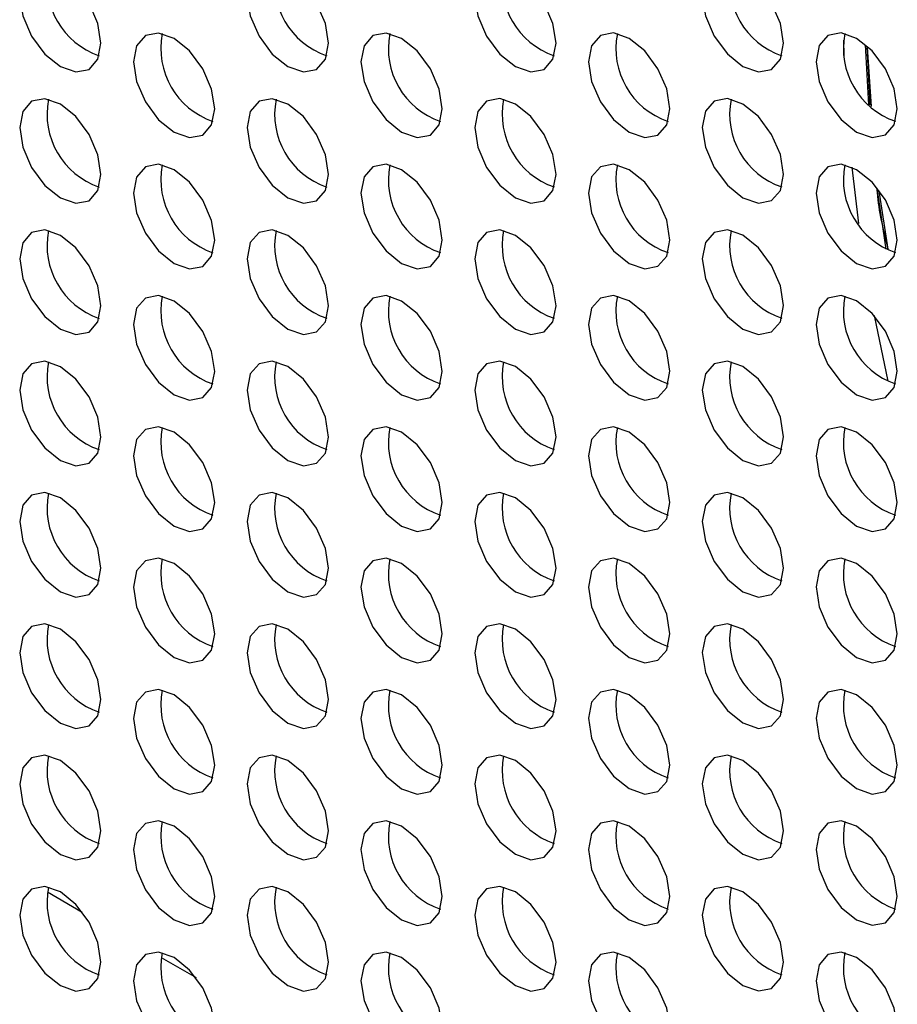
# Model space of a CAD drawing. Header units: millimetres. Extents: x 256 to 1374, y 313 to 1176.
# Tile 168 of 212: x 1162.85 to 1170.49, y 966.56 to 975.13. Entities that reach past the tile are written whole.
import ezdxf

# ---------------------------------------------------------------- set-up
doc = ezdxf.new("R2010")
doc.units = ezdxf.units.MM

msp = doc.modelspace()

# ---------------------------------------------------------------- linework, layer by layer
at = {"color": 7, "linetype": 'Continuous', "lineweight": 30}
for p, q in [((1170.019, 974.9522), (1170.0228, 974.8157)), ((1170.2402, 974.3905), (1170.2117, 974.9131)), ((1170.2215, 974.8978), (1170.2495, 974.3868)), ((1170.2634, 974.375), (1170.2281, 974.8927)), ((1170.0909, 973.8467), (1170.1511, 973.3577)), ((1170.39, 973.1333), (1170.3133, 973.6648)), ((1170.3252, 973.6398), (1170.4045, 973.1336)), ((1170.2848, 972.5555), (1170.4058, 971.9825))]:
    msp.add_line(p, q, dxfattribs=at)
at = {"color": 8, "linetype": 'Continuous', "lineweight": 30}
for p, q in [((1163.0916, 967.537), (1163.3954, 967.3616)), ((1164.0816, 966.9655), (1164.3854, 966.7901))]:
    msp.add_line(p, q, dxfattribs=at)
at = {"color": 7, "linetype": 'Continuous', "lineweight": 30, "flags": 128}
for points in [[(1163.5576, 974.9267), (1163.5307, 975.0985), (1163.4541, 975.2752), (1163.3394, 975.4299), (1163.2041, 975.5391), (1163.0688, 975.5861), (1162.9541, 975.5638), (1162.8774, 975.4756), (1162.8505, 975.3349), (1162.8774, 975.1631), (1162.9541, 974.9864), (1163.0688, 974.8317), (1163.2041, 974.7226), (1163.3394, 974.6755), (1163.4541, 974.6978), (1163.5307, 974.786), (1163.5576, 974.9267)], [(1165.5375, 974.9269), (1165.5106, 975.0987), (1165.434, 975.2754), (1165.3193, 975.4301), (1165.184, 975.5393), (1165.0487, 975.5863), (1164.934, 975.564), (1164.8573, 975.4758), (1164.8304, 975.3351), (1164.8573, 975.1633), (1164.934, 974.9866), (1165.0487, 974.8319), (1165.184, 974.7227), (1165.3193, 974.6757), (1165.434, 974.698), (1165.5106, 974.7862), (1165.5375, 974.9269)], [(1167.5174, 974.9271), (1167.4905, 975.0989), (1167.4139, 975.2756), (1167.2992, 975.4303), (1167.1639, 975.5395), (1167.0286, 975.5865), (1166.9139, 975.5642), (1166.8372, 975.476), (1166.8103, 975.3353), (1166.8372, 975.1635), (1166.9139, 974.9868), (1167.0286, 974.8321), (1167.1639, 974.7229), (1167.2992, 974.6759), (1167.4139, 974.6982), (1167.4905, 974.7864), (1167.5174, 974.9271)], [(1169.4973, 974.9273), (1169.4704, 975.0991), (1169.3938, 975.2757), (1169.2791, 975.4305), (1169.1438, 975.5396), (1169.0085, 975.5867), (1168.8938, 975.5644), (1168.8171, 975.4762), (1168.7902, 975.3355), (1168.8171, 975.1637), (1168.8938, 974.987), (1169.0085, 974.8323), (1169.1438, 974.7231), (1169.2791, 974.6761), (1169.3938, 974.6984), (1169.4704, 974.7866), (1169.4973, 974.9273)], [(1164.5476, 974.3552), (1164.5207, 974.527), (1164.444, 974.7037), (1164.3293, 974.8584), (1164.194, 974.9676), (1164.0587, 975.0146), (1163.944, 974.9923), (1163.8674, 974.9041), (1163.8405, 974.7634), (1163.8674, 974.5917), (1163.944, 974.415), (1164.0587, 974.2602), (1164.194, 974.1511), (1164.3293, 974.104), (1164.444, 974.1263), (1164.5207, 974.2145), (1164.5476, 974.3552)], [(1166.5275, 974.3554), (1166.5006, 974.5272), (1166.4239, 974.7039), (1166.3092, 974.8586), (1166.1739, 974.9678), (1166.0386, 975.0148), (1165.9239, 974.9925), (1165.8473, 974.9043), (1165.8204, 974.7636), (1165.8473, 974.5918), (1165.9239, 974.4152), (1166.0386, 974.2604), (1166.1739, 974.1512), (1166.3092, 974.1042), (1166.4239, 974.1265), (1166.5006, 974.2147), (1166.5275, 974.3554)], [(1168.5074, 974.3556), (1168.4805, 974.5274), (1168.4038, 974.7041), (1168.2891, 974.8588), (1168.1538, 974.968), (1168.0185, 975.015), (1167.9038, 974.9927), (1167.8272, 974.9045), (1167.8003, 974.7638), (1167.8272, 974.592), (1167.9038, 974.4153), (1168.0185, 974.2606), (1168.1538, 974.1514), (1168.2891, 974.1044), (1168.4038, 974.1267), (1168.4805, 974.2149), (1168.5074, 974.3556)], [(1170.4873, 974.3558), (1170.4604, 974.5276), (1170.3837, 974.7043), (1170.269, 974.859), (1170.1337, 974.9682), (1169.9984, 975.0152), (1169.8837, 974.9929), (1169.8071, 974.9047), (1169.7802, 974.764), (1169.8071, 974.5922), (1169.8837, 974.4155), (1169.9984, 974.2608), (1170.1337, 974.1516), (1170.269, 974.1046), (1170.3837, 974.1269), (1170.4604, 974.2151), (1170.4873, 974.3558)], [(1163.5576, 973.7836), (1163.5307, 973.9553), (1163.4541, 974.132), (1163.3394, 974.2867), (1163.2041, 974.3959), (1163.0688, 974.443), (1162.9541, 974.4207), (1162.8774, 974.3325), (1162.8505, 974.1918), (1162.8774, 974.02), (1162.9541, 973.8433), (1163.0688, 973.6886), (1163.2041, 973.5794), (1163.3394, 973.5324), (1163.4541, 973.5546), (1163.5307, 973.6429), (1163.5576, 973.7836)], [(1165.5375, 973.7837), (1165.5106, 973.9555), (1165.434, 974.1322), (1165.3193, 974.2869), (1165.184, 974.3961), (1165.0487, 974.4431), (1164.934, 974.4209), (1164.8573, 974.3327), (1164.8304, 974.192), (1164.8573, 974.0202), (1164.934, 973.8435), (1165.0487, 973.6888), (1165.184, 973.5796), (1165.3193, 973.5325), (1165.434, 973.5548), (1165.5106, 973.643), (1165.5375, 973.7837)], [(1167.5174, 973.7839), (1167.4905, 973.9557), (1167.4139, 974.1324), (1167.2992, 974.2871), (1167.1639, 974.3963), (1167.0286, 974.4433), (1166.9139, 974.421), (1166.8372, 974.3328), (1166.8103, 974.1921), (1166.8372, 974.0204), (1166.9139, 973.8437), (1167.0286, 973.689), (1167.1639, 973.5798), (1167.2992, 973.5327), (1167.4139, 973.555), (1167.4905, 973.6432), (1167.5174, 973.7839)], [(1169.4973, 973.7841), (1169.4704, 973.9559), (1169.3938, 974.1326), (1169.2791, 974.2873), (1169.1438, 974.3965), (1169.0085, 974.4435), (1168.8938, 974.4212), (1168.8171, 974.333), (1168.7902, 974.1923), (1168.8171, 974.0205), (1168.8938, 973.8439), (1169.0085, 973.6891), (1169.1438, 973.5799), (1169.2791, 973.5329), (1169.3938, 973.5552), (1169.4704, 973.6434), (1169.4973, 973.7841)], [(1164.5476, 973.2121), (1164.5207, 973.3838), (1164.444, 973.5605), (1164.3293, 973.7153), (1164.194, 973.8244), (1164.0587, 973.8715), (1163.944, 973.8492), (1163.8674, 973.761), (1163.8405, 973.6203), (1163.8674, 973.4485), (1163.944, 973.2718), (1164.0587, 973.1171), (1164.194, 973.0079), (1164.3293, 972.9609), (1164.444, 972.9832), (1164.5207, 973.0714), (1164.5476, 973.2121)], [(1166.5275, 973.2123), (1166.5006, 973.384), (1166.4239, 973.5607), (1166.3092, 973.7154), (1166.1739, 973.8246), (1166.0386, 973.8717), (1165.9239, 973.8494), (1165.8473, 973.7612), (1165.8204, 973.6205), (1165.8473, 973.4487), (1165.9239, 973.272), (1166.0386, 973.1173), (1166.1739, 973.0081), (1166.3092, 972.9611), (1166.4239, 972.9833), (1166.5006, 973.0716), (1166.5275, 973.2123)], [(1168.5074, 973.2124), (1168.4805, 973.3842), (1168.4038, 973.5609), (1168.2891, 973.7156), (1168.1538, 973.8248), (1168.0185, 973.8718), (1167.9038, 973.8496), (1167.8272, 973.7614), (1167.8003, 973.6206), (1167.8272, 973.4489), (1167.9038, 973.2722), (1168.0185, 973.1175), (1168.1538, 973.0083), (1168.2891, 972.9613), (1168.4038, 972.9835), (1168.4805, 973.0717), (1168.5074, 973.2124)], [(1170.4873, 973.2126), (1170.4604, 973.3844), (1170.3837, 973.5611), (1170.269, 973.7158), (1170.1337, 973.825), (1169.9984, 973.872), (1169.8837, 973.8497), (1169.8071, 973.7615), (1169.7802, 973.6208), (1169.8071, 973.4491), (1169.8837, 973.2724), (1169.9984, 973.1176), (1170.1337, 973.0085), (1170.269, 972.9614), (1170.3837, 972.9837), (1170.4604, 973.0719), (1170.4873, 973.2126)], [(1163.5576, 972.6404), (1163.5307, 972.8122), (1163.4541, 972.9889), (1163.3394, 973.1436), (1163.2041, 973.2528), (1163.0688, 973.2998), (1162.9541, 973.2775), (1162.8774, 973.1893), (1162.8505, 973.0486), (1162.8774, 972.8768), (1162.9541, 972.7001), (1163.0688, 972.5454), (1163.2041, 972.4362), (1163.3394, 972.3892), (1163.4541, 972.4115), (1163.5307, 972.4997), (1163.5576, 972.6404)], [(1165.5375, 972.6406), (1165.5106, 972.8124), (1165.434, 972.9891), (1165.3193, 973.1438), (1165.184, 973.253), (1165.0487, 973.3), (1164.934, 973.2777), (1164.8573, 973.1895), (1164.8304, 973.0488), (1164.8573, 972.877), (1164.934, 972.7003), (1165.0487, 972.5456), (1165.184, 972.4364), (1165.3193, 972.3894), (1165.434, 972.4117), (1165.5106, 972.4999), (1165.5375, 972.6406)], [(1167.5174, 972.6408), (1167.4905, 972.8125), (1167.4139, 972.9892), (1167.2992, 973.144), (1167.1639, 973.2531), (1167.0286, 973.3002), (1166.9139, 973.2779), (1166.8372, 973.1897), (1166.8103, 973.049), (1166.8372, 972.8772), (1166.9139, 972.7005), (1167.0286, 972.5458), (1167.1639, 972.4366), (1167.2992, 972.3896), (1167.4139, 972.4119), (1167.4905, 972.5001), (1167.5174, 972.6408)], [(1169.4973, 972.641), (1169.4704, 972.8127), (1169.3938, 972.9894), (1169.2791, 973.1441), (1169.1438, 973.2533), (1169.0085, 973.3004), (1168.8938, 973.2781), (1168.8171, 973.1899), (1168.7902, 973.0492), (1168.8171, 972.8774), (1168.8938, 972.7007), (1169.0085, 972.546), (1169.1438, 972.4368), (1169.2791, 972.3898), (1169.3938, 972.4121), (1169.4704, 972.5003), (1169.4973, 972.641)], [(1164.5476, 972.0689), (1164.5207, 972.2407), (1164.444, 972.4174), (1164.3293, 972.5721), (1164.194, 972.6813), (1164.0587, 972.7283), (1163.944, 972.706), (1163.8674, 972.6178), (1163.8405, 972.4771), (1163.8674, 972.3053), (1163.944, 972.1287), (1164.0587, 971.9739), (1164.194, 971.8648), (1164.3293, 971.8177), (1164.444, 971.84), (1164.5207, 971.9282), (1164.5476, 972.0689)], [(1166.5275, 972.0691), (1166.5006, 972.2409), (1166.4239, 972.4176), (1166.3092, 972.5723), (1166.1739, 972.6815), (1166.0386, 972.7285), (1165.9239, 972.7062), (1165.8473, 972.618), (1165.8204, 972.4773), (1165.8473, 972.3055), (1165.9239, 972.1288), (1166.0386, 971.9741), (1166.1739, 971.8649), (1166.3092, 971.8179), (1166.4239, 971.8402), (1166.5006, 971.9284), (1166.5275, 972.0691)], [(1168.5074, 972.0693), (1168.4805, 972.2411), (1168.4038, 972.4178), (1168.2891, 972.5725), (1168.1538, 972.6817), (1168.0185, 972.7287), (1167.9038, 972.7064), (1167.8272, 972.6182), (1167.8003, 972.4775), (1167.8272, 972.3057), (1167.9038, 972.129), (1168.0185, 971.9743), (1168.1538, 971.8651), (1168.2891, 971.8181), (1168.4038, 971.8404), (1168.4805, 971.9286), (1168.5074, 972.0693)], [(1170.4873, 972.0695), (1170.4604, 972.2413), (1170.3837, 972.4179), (1170.269, 972.5727), (1170.1337, 972.6818), (1169.9984, 972.7289), (1169.8837, 972.7066), (1169.8071, 972.6184), (1169.7802, 972.4777), (1169.8071, 972.3059), (1169.8837, 972.1292), (1169.9984, 971.9745), (1170.1337, 971.8653), (1170.269, 971.8183), (1170.3837, 971.8406), (1170.4604, 971.9288), (1170.4873, 972.0695)], [(1163.5576, 971.4972), (1163.5307, 971.669), (1163.4541, 971.8457), (1163.3394, 972.0004), (1163.2041, 972.1096), (1163.0688, 972.1566), (1162.9541, 972.1344), (1162.8774, 972.0462), (1162.8505, 971.9055), (1162.8774, 971.7337), (1162.9541, 971.557), (1163.0688, 971.4023), (1163.2041, 971.2931), (1163.3394, 971.246), (1163.4541, 971.2683), (1163.5307, 971.3565), (1163.5576, 971.4972)], [(1165.5375, 971.4974), (1165.5106, 971.6692), (1165.434, 971.8459), (1165.3193, 972.0006), (1165.184, 972.1098), (1165.0487, 972.1568), (1164.934, 972.1345), (1164.8573, 972.0463), (1164.8304, 971.9056), (1164.8573, 971.7339), (1164.934, 971.5572), (1165.0487, 971.4024), (1165.184, 971.2933), (1165.3193, 971.2462), (1165.434, 971.2685), (1165.5106, 971.3567), (1165.5375, 971.4974)], [(1167.5174, 971.4976), (1167.4905, 971.6694), (1167.4139, 971.8461), (1167.2992, 972.0008), (1167.1639, 972.11), (1167.0286, 972.157), (1166.9139, 972.1347), (1166.8372, 972.0465), (1166.8103, 971.9058), (1166.8372, 971.734), (1166.9139, 971.5574), (1167.0286, 971.4026), (1167.1639, 971.2934), (1167.2992, 971.2464), (1167.4139, 971.2687), (1167.4905, 971.3569), (1167.5174, 971.4976)], [(1169.4973, 971.4978), (1169.4704, 971.6696), (1169.3938, 971.8463), (1169.2791, 972.001), (1169.1438, 972.1102), (1169.0085, 972.1572), (1168.8938, 972.1349), (1168.8171, 972.0467), (1168.7902, 971.906), (1168.8171, 971.7342), (1168.8938, 971.5575), (1169.0085, 971.4028), (1169.1438, 971.2936), (1169.2791, 971.2466), (1169.3938, 971.2689), (1169.4704, 971.3571), (1169.4973, 971.4978)], [(1164.5476, 970.9258), (1164.5207, 971.0975), (1164.444, 971.2742), (1164.3293, 971.4289), (1164.194, 971.5381), (1164.0587, 971.5852), (1163.944, 971.5629), (1163.8674, 971.4747), (1163.8405, 971.334), (1163.8674, 971.1622), (1163.944, 970.9855), (1164.0587, 970.8308), (1164.194, 970.7216), (1164.3293, 970.6746), (1164.444, 970.6969), (1164.5207, 970.7851), (1164.5476, 970.9258)], [(1166.5275, 970.9259), (1166.5006, 971.0977), (1166.4239, 971.2744), (1166.3092, 971.4291), (1166.1739, 971.5383), (1166.0386, 971.5853), (1165.9239, 971.5631), (1165.8473, 971.4749), (1165.8204, 971.3342), (1165.8473, 971.1624), (1165.9239, 970.9857), (1166.0386, 970.831), (1166.1739, 970.7218), (1166.3092, 970.6748), (1166.4239, 970.697), (1166.5006, 970.7852), (1166.5275, 970.9259)], [(1168.5074, 970.9261), (1168.4805, 971.0979), (1168.4038, 971.2746), (1168.2891, 971.4293), (1168.1538, 971.5385), (1168.0185, 971.5855), (1167.9038, 971.5632), (1167.8272, 971.475), (1167.8003, 971.3343), (1167.8272, 971.1626), (1167.9038, 970.9859), (1168.0185, 970.8311), (1168.1538, 970.722), (1168.2891, 970.6749), (1168.4038, 970.6972), (1168.4805, 970.7854), (1168.5074, 970.9261)], [(1170.4873, 970.9263), (1170.4604, 971.0981), (1170.3837, 971.2748), (1170.269, 971.4295), (1170.1337, 971.5387), (1169.9984, 971.5857), (1169.8837, 971.5634), (1169.8071, 971.4752), (1169.7802, 971.3345), (1169.8071, 971.1627), (1169.8837, 970.9861), (1169.9984, 970.8313), (1170.1337, 970.7222), (1170.269, 970.6751), (1170.3837, 970.6974), (1170.4604, 970.7856), (1170.4873, 970.9263)], [(1163.5576, 970.3541), (1163.5307, 970.5259), (1163.4541, 970.7026), (1163.3394, 970.8573), (1163.2041, 970.9665), (1163.0688, 971.0135), (1162.9541, 970.9912), (1162.8774, 970.903), (1162.8505, 970.7623), (1162.8774, 970.5905), (1162.9541, 970.4138), (1163.0688, 970.2591), (1163.2041, 970.1499), (1163.3394, 970.1029), (1163.4541, 970.1252), (1163.5307, 970.2134), (1163.5576, 970.3541)], [(1165.5375, 970.3543), (1165.5106, 970.526), (1165.434, 970.7027), (1165.3193, 970.8575), (1165.184, 970.9666), (1165.0487, 971.0137), (1164.934, 970.9914), (1164.8573, 970.9032), (1164.8304, 970.7625), (1164.8573, 970.5907), (1164.934, 970.414), (1165.0487, 970.2593), (1165.184, 970.1501), (1165.3193, 970.1031), (1165.434, 970.1254), (1165.5106, 970.2136), (1165.5375, 970.3543)], [(1167.5174, 970.3545), (1167.4905, 970.5262), (1167.4139, 970.7029), (1167.2992, 970.8576), (1167.1639, 970.9668), (1167.0286, 971.0139), (1166.9139, 970.9916), (1166.8372, 970.9034), (1166.8103, 970.7627), (1166.8372, 970.5909), (1166.9139, 970.4142), (1167.0286, 970.2595), (1167.1639, 970.1503), (1167.2992, 970.1033), (1167.4139, 970.1256), (1167.4905, 970.2138), (1167.5174, 970.3545)], [(1169.4973, 970.3546), (1169.4704, 970.5264), (1169.3938, 970.7031), (1169.2791, 970.8578), (1169.1438, 970.967), (1169.0085, 971.014), (1168.8938, 970.9918), (1168.8171, 970.9036), (1168.7902, 970.7629), (1168.8171, 970.5911), (1168.8938, 970.4144), (1169.0085, 970.2597), (1169.1438, 970.1505), (1169.2791, 970.1034), (1169.3938, 970.1257), (1169.4704, 970.2139), (1169.4973, 970.3546)], [(1164.5476, 969.7826), (1164.5207, 969.9544), (1164.444, 970.1311), (1164.3293, 970.2858), (1164.194, 970.395), (1164.0587, 970.442), (1163.944, 970.4197), (1163.8674, 970.3315), (1163.8405, 970.1908), (1163.8674, 970.019), (1163.944, 969.8423), (1164.0587, 969.6876), (1164.194, 969.5784), (1164.3293, 969.5314), (1164.444, 969.5537), (1164.5207, 969.6419), (1164.5476, 969.7826)], [(1166.5275, 969.7828), (1166.5006, 969.9546), (1166.4239, 970.1313), (1166.3092, 970.286), (1166.1739, 970.3952), (1166.0386, 970.4422), (1165.9239, 970.4199), (1165.8473, 970.3317), (1165.8204, 970.191), (1165.8473, 970.0192), (1165.9239, 969.8425), (1166.0386, 969.6878), (1166.1739, 969.5786), (1166.3092, 969.5316), (1166.4239, 969.5539), (1166.5006, 969.6421), (1166.5275, 969.7828)], [(1168.5074, 969.783), (1168.4805, 969.9548), (1168.4038, 970.1314), (1168.2891, 970.2862), (1168.1538, 970.3953), (1168.0185, 970.4424), (1167.9038, 970.4201), (1167.8272, 970.3319), (1167.8003, 970.1912), (1167.8272, 970.0194), (1167.9038, 969.8427), (1168.0185, 969.688), (1168.1538, 969.5788), (1168.2891, 969.5318), (1168.4038, 969.5541), (1168.4805, 969.6423), (1168.5074, 969.783)], [(1170.4873, 969.7832), (1170.4604, 969.9549), (1170.3837, 970.1316), (1170.269, 970.2863), (1170.1337, 970.3955), (1169.9984, 970.4426), (1169.8837, 970.4203), (1169.8071, 970.3321), (1169.7802, 970.1914), (1169.8071, 970.0196), (1169.8837, 969.8429), (1169.9984, 969.6882), (1170.1337, 969.579), (1170.269, 969.532), (1170.3837, 969.5542), (1170.4604, 969.6425), (1170.4873, 969.7832)], [(1163.5576, 969.2109), (1163.5307, 969.3827), (1163.4541, 969.5594), (1163.3394, 969.7141), (1163.2041, 969.8233), (1163.0688, 969.8703), (1162.9541, 969.848), (1162.8774, 969.7598), (1162.8505, 969.6191), (1162.8774, 969.4474), (1162.9541, 969.2707), (1163.0688, 969.1159), (1163.2041, 969.0068), (1163.3394, 968.9597), (1163.4541, 968.982), (1163.5307, 969.0702), (1163.5576, 969.2109)], [(1165.5375, 969.2111), (1165.5106, 969.3829), (1165.434, 969.5596), (1165.3193, 969.7143), (1165.184, 969.8235), (1165.0487, 969.8705), (1164.934, 969.8482), (1164.8573, 969.76), (1164.8304, 969.6193), (1164.8573, 969.4475), (1164.934, 969.2709), (1165.0487, 969.1161), (1165.184, 969.007), (1165.3193, 968.9599), (1165.434, 968.9822), (1165.5106, 969.0704), (1165.5375, 969.2111)], [(1167.5174, 969.2113), (1167.4905, 969.3831), (1167.4139, 969.5598), (1167.2992, 969.7145), (1167.1639, 969.8237), (1167.0286, 969.8707), (1166.9139, 969.8484), (1166.8372, 969.7602), (1166.8103, 969.6195), (1166.8372, 969.4477), (1166.9139, 969.271), (1167.0286, 969.1163), (1167.1639, 969.0071), (1167.2992, 968.9601), (1167.4139, 968.9824), (1167.4905, 969.0706), (1167.5174, 969.2113)], [(1169.4973, 969.2115), (1169.4704, 969.3833), (1169.3938, 969.56), (1169.2791, 969.7147), (1169.1438, 969.8239), (1169.0085, 969.8709), (1168.8938, 969.8486), (1168.8171, 969.7604), (1168.7902, 969.6197), (1168.8171, 969.4479), (1168.8938, 969.2712), (1169.0085, 969.1165), (1169.1438, 969.0073), (1169.2791, 968.9603), (1169.3938, 968.9826), (1169.4704, 969.0708), (1169.4973, 969.2115)], [(1164.5476, 968.6394), (1164.5207, 968.8112), (1164.444, 968.9879), (1164.3293, 969.1426), (1164.194, 969.2518), (1164.0587, 969.2988), (1163.944, 969.2766), (1163.8674, 969.1884), (1163.8405, 969.0477), (1163.8674, 968.8759), (1163.944, 968.6992), (1164.0587, 968.5445), (1164.194, 968.4353), (1164.3293, 968.3883), (1164.444, 968.4105), (1164.5207, 968.4987), (1164.5476, 968.6394)], [(1166.5275, 968.6396), (1166.5006, 968.8114), (1166.4239, 968.9881), (1166.3092, 969.1428), (1166.1739, 969.252), (1166.0386, 969.299), (1165.9239, 969.2767), (1165.8473, 969.1885), (1165.8204, 969.0478), (1165.8473, 968.8761), (1165.9239, 968.6994), (1166.0386, 968.5446), (1166.1739, 968.4355), (1166.3092, 968.3884), (1166.4239, 968.4107), (1166.5006, 968.4989), (1166.5275, 968.6396)], [(1168.5074, 968.6398), (1168.4805, 968.8116), (1168.4038, 968.9883), (1168.2891, 969.143), (1168.1538, 969.2522), (1168.0185, 969.2992), (1167.9038, 969.2769), (1167.8272, 969.1887), (1167.8003, 969.048), (1167.8272, 968.8762), (1167.9038, 968.6996), (1168.0185, 968.5448), (1168.1538, 968.4356), (1168.2891, 968.3886), (1168.4038, 968.4109), (1168.4805, 968.4991), (1168.5074, 968.6398)], [(1170.4873, 968.64), (1170.4604, 968.8118), (1170.3837, 968.9885), (1170.269, 969.1432), (1170.1337, 969.2524), (1169.9984, 969.2994), (1169.8837, 969.2771), (1169.8071, 969.1889), (1169.7802, 969.0482), (1169.8071, 968.8764), (1169.8837, 968.6997), (1169.9984, 968.545), (1170.1337, 968.4358), (1170.269, 968.3888), (1170.3837, 968.4111), (1170.4604, 968.4993), (1170.4873, 968.64)], [(1163.5576, 968.0678), (1163.5307, 968.2396), (1163.4541, 968.4162), (1163.3394, 968.571), (1163.2041, 968.6801), (1163.0688, 968.7272), (1162.9541, 968.7049), (1162.8774, 968.6167), (1162.8505, 968.476), (1162.8774, 968.3042), (1162.9541, 968.1275), (1163.0688, 967.9728), (1163.2041, 967.8636), (1163.3394, 967.8166), (1163.4541, 967.8389), (1163.5307, 967.9271), (1163.5576, 968.0678)], [(1165.5375, 968.068), (1165.5106, 968.2397), (1165.434, 968.4164), (1165.3193, 968.5712), (1165.184, 968.6803), (1165.0487, 968.7274), (1164.934, 968.7051), (1164.8573, 968.6169), (1164.8304, 968.4762), (1164.8573, 968.3044), (1164.934, 968.1277), (1165.0487, 967.973), (1165.184, 967.8638), (1165.3193, 967.8168), (1165.434, 967.8391), (1165.5106, 967.9273), (1165.5375, 968.068)], [(1167.5174, 968.0681), (1167.4905, 968.2399), (1167.4139, 968.4166), (1167.2992, 968.5713), (1167.1639, 968.6805), (1167.0286, 968.7275), (1166.9139, 968.7053), (1166.8372, 968.6171), (1166.8103, 968.4764), (1166.8372, 968.3046), (1166.9139, 968.1279), (1167.0286, 967.9732), (1167.1639, 967.864), (1167.2992, 967.817), (1167.4139, 967.8392), (1167.4905, 967.9274), (1167.5174, 968.0681)], [(1169.4973, 968.0683), (1169.4704, 968.2401), (1169.3938, 968.4168), (1169.2791, 968.5715), (1169.1438, 968.6807), (1169.0085, 968.7277), (1168.8938, 968.7054), (1168.8171, 968.6172), (1168.7902, 968.4765), (1168.8171, 968.3048), (1168.8938, 968.1281), (1169.0085, 967.9733), (1169.1438, 967.8642), (1169.2791, 967.8171), (1169.3938, 967.8394), (1169.4704, 967.9276), (1169.4973, 968.0683)], [(1164.5476, 967.4963), (1164.5207, 967.6681), (1164.444, 967.8448), (1164.3293, 967.9995), (1164.194, 968.1087), (1164.0587, 968.1557), (1163.944, 968.1334), (1163.8674, 968.0452), (1163.8405, 967.9045), (1163.8674, 967.7327), (1163.944, 967.556), (1164.0587, 967.4013), (1164.194, 967.2921), (1164.3293, 967.2451), (1164.444, 967.2674), (1164.5207, 967.3556), (1164.5476, 967.4963)], [(1166.5275, 967.4965), (1166.5006, 967.6682), (1166.4239, 967.8449), (1166.3092, 967.9997), (1166.1739, 968.1088), (1166.0386, 968.1559), (1165.9239, 968.1336), (1165.8473, 968.0454), (1165.8204, 967.9047), (1165.8473, 967.7329), (1165.9239, 967.5562), (1166.0386, 967.4015), (1166.1739, 967.2923), (1166.3092, 967.2453), (1166.4239, 967.2676), (1166.5006, 967.3558), (1166.5275, 967.4965)], [(1168.5074, 967.4967), (1168.4805, 967.6684), (1168.4038, 967.8451), (1168.2891, 967.9998), (1168.1538, 968.109), (1168.0185, 968.1561), (1167.9038, 968.1338), (1167.8272, 968.0456), (1167.8003, 967.9049), (1167.8272, 967.7331), (1167.9038, 967.5564), (1168.0185, 967.4017), (1168.1538, 967.2925), (1168.2891, 967.2455), (1168.4038, 967.2678), (1168.4805, 967.356), (1168.5074, 967.4967)], [(1170.4873, 967.4968), (1170.4604, 967.6686), (1170.3837, 967.8453), (1170.269, 968), (1170.1337, 968.1092), (1169.9984, 968.1562), (1169.8837, 968.134), (1169.8071, 968.0458), (1169.7802, 967.9051), (1169.8071, 967.7333), (1169.8837, 967.5566), (1169.9984, 967.4019), (1170.1337, 967.2927), (1170.269, 967.2456), (1170.3837, 967.2679), (1170.4604, 967.3561), (1170.4873, 967.4968)], [(1163.5576, 966.9246), (1163.5307, 967.0964), (1163.4541, 967.2731), (1163.3394, 967.4278), (1163.2041, 967.537), (1163.0688, 967.584), (1162.9541, 967.5617), (1162.8774, 967.4735), (1162.8505, 967.3328), (1162.8774, 967.161), (1162.9541, 966.9844), (1163.0688, 966.8296), (1163.2041, 966.7205), (1163.3394, 966.6734), (1163.4541, 966.6957), (1163.5307, 966.7839), (1163.5576, 966.9246)], [(1165.5375, 966.9248), (1165.5106, 967.0966), (1165.434, 967.2733), (1165.3193, 967.428), (1165.184, 967.5372), (1165.0487, 967.5842), (1164.934, 967.5619), (1164.8573, 967.4737), (1164.8304, 967.333), (1164.8573, 967.1612), (1164.934, 966.9845), (1165.0487, 966.8298), (1165.184, 966.7206), (1165.3193, 966.6736), (1165.434, 966.6959), (1165.5106, 966.7841), (1165.5375, 966.9248)], [(1167.5174, 966.925), (1167.4905, 967.0968), (1167.4139, 967.2735), (1167.2992, 967.4282), (1167.1639, 967.5374), (1167.0286, 967.5844), (1166.9139, 967.5621), (1166.8372, 967.4739), (1166.8103, 967.3332), (1166.8372, 967.1614), (1166.9139, 966.9847), (1167.0286, 966.83), (1167.1639, 966.7208), (1167.2992, 966.6738), (1167.4139, 966.6961), (1167.4905, 966.7843), (1167.5174, 966.925)], [(1169.4973, 966.9252), (1169.4704, 967.097), (1169.3938, 967.2736), (1169.2791, 967.4284), (1169.1438, 967.5375), (1169.0085, 967.5846), (1168.8938, 967.5623), (1168.8171, 967.4741), (1168.7902, 967.3334), (1168.8171, 967.1616), (1168.8938, 966.9849), (1169.0085, 966.8302), (1169.1438, 966.721), (1169.2791, 966.674), (1169.3938, 966.6963), (1169.4704, 966.7845), (1169.4973, 966.9252)], [(1164.5476, 966.3531), (1164.5207, 966.5249), (1164.444, 966.7016), (1164.3293, 966.8563), (1164.194, 966.9655), (1164.0587, 967.0125), (1163.944, 966.9902), (1163.8674, 966.902), (1163.8405, 966.7613), (1163.8674, 966.5896), (1163.944, 966.4129), (1164.0587, 966.2581), (1164.194, 966.149), (1164.3293, 966.1019), (1164.444, 966.1242), (1164.5207, 966.2124), (1164.5476, 966.3531)], [(1166.5275, 966.3533), (1166.5006, 966.5251), (1166.4239, 966.7018), (1166.3092, 966.8565), (1166.1739, 966.9657), (1166.0386, 967.0127), (1165.9239, 966.9904), (1165.8473, 966.9022), (1165.8204, 966.7615), (1165.8473, 966.5897), (1165.9239, 966.4131), (1166.0386, 966.2583), (1166.1739, 966.1492), (1166.3092, 966.1021), (1166.4239, 966.1244), (1166.5006, 966.2126), (1166.5275, 966.3533)], [(1168.5074, 966.3535), (1168.4805, 966.5253), (1168.4038, 966.702), (1168.2891, 966.8567), (1168.1538, 966.9659), (1168.0185, 967.0129), (1167.9038, 966.9906), (1167.8272, 966.9024), (1167.8003, 966.7617), (1167.8272, 966.5899), (1167.9038, 966.4132), (1168.0185, 966.2585), (1168.1538, 966.1493), (1168.2891, 966.1023), (1168.4038, 966.1246), (1168.4805, 966.2128), (1168.5074, 966.3535)], [(1170.4873, 966.3537), (1170.4604, 966.5255), (1170.3837, 966.7022), (1170.269, 966.8569), (1170.1337, 966.9661), (1169.9984, 967.0131), (1169.8837, 966.9908), (1169.8071, 966.9026), (1169.7802, 966.7619), (1169.8071, 966.5901), (1169.8837, 966.4134), (1169.9984, 966.2587), (1170.1337, 966.1495), (1170.269, 966.1025), (1170.3837, 966.1248), (1170.4604, 966.213), (1170.4873, 966.3537)]]:
    msp.add_lwpolyline(points, dxfattribs=at)
at = {"color": 7, "linetype": 'Continuous', "lineweight": 30}
for centre, start, end in [((1163.7588, 975.451), 168.83705, 251.15766), ((1165.7387, 975.4512), 168.83711, 251.15734), ((1167.7186, 975.4514), 168.83705, 251.15739), ((1169.6985, 975.4516), 168.83708, 251.15762), ((1164.7487, 974.8796), 168.83703, 251.15767), ((1166.7286, 974.8797), 168.83711, 251.15733), ((1168.7085, 974.8799), 168.83703, 251.15739), ((1170.6884, 974.8801), 168.83705, 251.15764), ((1163.7588, 974.3079), 168.83673, 251.15798), ((1165.7387, 974.3081), 168.83704, 251.15766), ((1167.7186, 974.3083), 168.83709, 251.15735), ((1169.6985, 974.3084), 168.8371, 251.15733), ((1164.7487, 973.7364), 168.83671, 251.15799), ((1166.7286, 973.7366), 168.83705, 251.15766), ((1168.7085, 973.7368), 168.83707, 251.15735), ((1170.6884, 973.737), 168.83708, 251.15736), ((1163.7588, 973.1647), 168.83708, 251.15749), ((1165.7387, 973.1649), 168.83672, 251.15799), ((1167.7186, 973.1651), 168.83702, 251.15767), ((1169.6985, 973.1653), 168.83714, 251.1573), ((1164.7487, 972.5932), 168.83707, 251.1575), ((1166.7286, 972.5934), 168.83673, 251.15798), ((1168.7085, 972.5936), 168.83701, 251.15767), ((1170.6884, 972.5938), 168.83712, 251.15732), ((1163.7588, 972.0216), 168.83681, 251.15789), ((1165.7387, 972.0218), 168.83708, 251.1575), ((1167.7186, 972.0219), 168.8367, 251.158), ((1169.6985, 972.0221), 168.83708, 251.15762), ((1164.7487, 971.4501), 168.8368, 251.1579), ((1166.7286, 971.4503), 168.83708, 251.15749), ((1168.7085, 971.4505), 168.83668, 251.158), ((1170.6884, 971.4506), 168.83705, 251.15764), ((1163.7588, 970.8784), 168.83708, 251.15749), ((1165.7387, 970.8786), 168.83681, 251.1579), ((1167.7186, 970.8788), 168.83706, 251.15751), ((1169.6985, 970.879), 168.83675, 251.15794), ((1164.7487, 970.3069), 168.83707, 251.1575), ((1166.7286, 970.3071), 168.83681, 251.15789), ((1168.7085, 970.3073), 168.83704, 251.15751), ((1170.6884, 970.3075), 168.83673, 251.15797), ((1163.7588, 969.7353), 168.83681, 251.15789), ((1165.7387, 969.7354), 168.83708, 251.1575), ((1167.7186, 969.7356), 168.83679, 251.15791), ((1169.6985, 969.7358), 168.83711, 251.15746), ((1164.7487, 969.1638), 168.8368, 251.1579), ((1166.7286, 969.164), 168.83708, 251.15749), ((1168.7085, 969.1641), 168.83677, 251.15791), ((1170.6884, 969.1643), 168.83709, 251.15748), ((1163.7588, 968.5921), 168.83706, 251.15751), ((1165.7387, 968.5923), 168.83681, 251.1579), ((1167.7186, 968.5925), 168.83706, 251.15751), ((1169.6985, 968.5927), 168.83684, 251.15786), ((1164.7487, 968.0206), 168.83705, 251.15752), ((1166.7286, 968.0208), 168.83681, 251.15789), ((1168.7085, 968.021), 168.83704, 251.15751), ((1170.6884, 968.0212), 168.83682, 251.15788), ((1163.7588, 967.4489), 168.83714, 251.15757), ((1165.7387, 967.4491), 168.83706, 251.15752), ((1167.7186, 967.4493), 168.83679, 251.15791), ((1169.6985, 967.4495), 168.83711, 251.15746), ((1164.7487, 966.8775), 168.83712, 251.15758), ((1166.7286, 966.8776), 168.83706, 251.15751), ((1168.7085, 966.8778), 168.83677, 251.15791), ((1170.6884, 966.878), 168.83709, 251.15748)]:
    msp.add_arc(centre, 0.67, start, end, dxfattribs=at)
msp.add_open_spline([(1170.4091, 973.1318), (1170.3679, 973.2992), (1170.3236, 973.4788), (1170.313, 973.6454), (1170.3123, 973.6567)], degree=3, knots=[0, 0, 0, 0, 0.9321966, 1, 1, 1, 1], dxfattribs=at)

doc.saveas('drawing.dxf')
